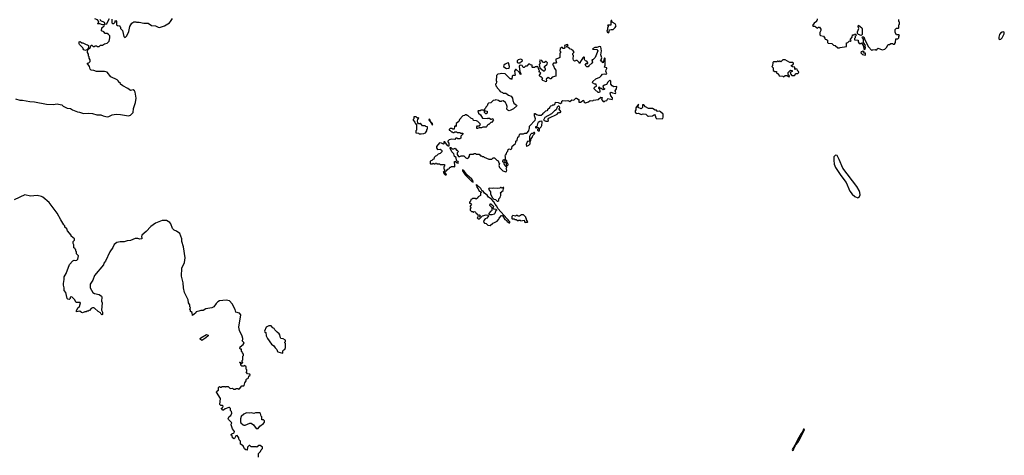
# Model space of a CAD drawing. Extents: x 2494159 to 2685562, y 773219 to 915170.
# Tile 47 of 201: x 2532401 to 2547440, y 880419 to 887071. Entities that reach past the tile are written whole.
import ezdxf

# ---------------------------------------------------------------- set-up
doc = ezdxf.new("R2010")
doc.units = 0

msp = doc.modelspace()

# ---------------------------------------------------------------- linework, layer by layer
at = {"layer": '0CON10XD'}
for points in [[(2532335, 885863), (2532402, 885842), (2532445, 885844), (2532555, 885822), (2532625, 885819), (2532810, 885780), (2532914, 885774), (2532975, 885786), (2532995, 885783), (2533045, 885770), (2533065, 885753), (2533125, 885722), (2533175, 885716), (2533206, 885696), (2533282, 885662), (2533315, 885660), (2533375, 885641), (2533456, 885644), (2533515, 885637), (2533578, 885618), (2533643, 885617), (2533675, 885601), (2533735, 885588), (2533765, 885591), (2533815, 885616), (2533875, 885631), (2533942, 885622), (2534065, 885604), (2534092, 885615), (2534134, 885656), (2534139, 885715), (2534169, 885805), (2534178, 885872), (2534164, 885965), (2534155, 885987), (2534135, 886001), (2534095, 885988), (2534055, 886018), (2533975, 886060), (2533940, 886085), (2533940, 886095), (2533912, 886122), (2533910, 886135), (2533890, 886155), (2533795, 886200), (2533735, 886268), (2533695, 886278), (2533575, 886278), (2533535, 886297), (2533495, 886300), (2533480, 886315), (2533468, 886355), (2533430, 886405), (2533455, 886410), (2533478, 886435), (2533477, 886457), (2533460, 886485), (2533460, 886505), (2533450, 886515), (2533450, 886545), (2533438, 886568), (2533440, 886620), (2533405, 886602), (2533383, 886613), (2533370, 886625), (2533365, 886640), (2533315, 886690), (2533310, 886705), (2533310, 886735), (2533325, 886740), (2533348, 886718), (2533367, 886717), (2533415, 886692), (2533438, 886688), (2533450, 886675), (2533450, 886645), (2533440, 886625), (2533445, 886620), (2533478, 886642), (2533495, 886680), (2533505, 886680), (2533525, 886660), (2533545, 886660), (2533555, 886670), (2533575, 886670), (2533585, 886660), (2533615, 886660), (2533635, 886680), (2533667, 886683), (2533698, 886702), (2533737, 886713), (2533770, 886745), (2533778, 886792), (2533778, 886825), (2533760, 886845), (2533735, 886860), (2533705, 886860), (2533688, 886888), (2533653, 886903), (2533658, 886945), (2533692, 886975), (2533698, 886998), (2533665, 886991), (2533625, 887008), (2533595, 887010), (2533590, 887015), (2533608, 887032), (2533607, 887047), (2533590, 887070), (2533550, 887085)], [(2533625, 887078), (2533637, 887057), (2533690, 887035), (2533702, 887002), (2533733, 887007), (2533748, 887045), (2533775, 887090)], [(2533808, 887078), (2533810, 887025), (2533823, 887013), (2533837, 887013), (2533848, 887022), (2533860, 887035), (2533860, 887055), (2533868, 887058), (2533880, 887045), (2533880, 886995), (2533893, 886983), (2533930, 886975), (2533930, 886965), (2533940, 886955), (2533940, 886935), (2533970, 886905), (2533993, 886813), (2534005, 886800), (2534018, 886802), (2534040, 886825), (2534067, 886893), (2534082, 886965), (2534114, 887016), (2534145, 887040), (2534175, 887040), (2534185, 887032), (2534225, 887033), (2534295, 887016), (2534365, 887020), (2534414, 886984), (2534475, 886976), (2534515, 886956), (2534535, 886954), (2534615, 886976), (2534687, 887023), (2534707, 887043), (2534735, 887092)], [(2541395, 886872), (2541407, 886885), (2541410, 886915), (2541437, 886923), (2541467, 886923), (2541495, 886950), (2541510, 886975), (2541498, 887008), (2541452, 887032), (2541445, 887060), (2541435, 887060), (2541430, 887045), (2541430, 886990), (2541385, 886990), (2541380, 886985), (2541388, 886978), (2541390, 886965), (2541378, 886942), (2541377, 886913), (2541370, 886905), (2541375, 886882), (2541395, 886872)], [(2544580, 887085), (2544580, 887065), (2544570, 887055), (2544570, 887045), (2544535, 887020), (2544512, 886982), (2544525, 886970), (2544545, 886970), (2544555, 886960), (2544568, 886958), (2544585, 886940), (2544602, 886958), (2544618, 886958), (2544640, 886925), (2544640, 886905), (2544620, 886875), (2544622, 886842), (2544635, 886830), (2544678, 886818), (2544698, 886788), (2544702, 886772), (2544725, 886770), (2544738, 886758), (2544740, 886725), (2544752, 886712), (2544805, 886710), (2544832, 886682), (2544858, 886678), (2544895, 886640), (2544925, 886640), (2544935, 886648), (2545028, 886662), (2545032, 886718), (2545048, 886722), (2545075, 886750), (2545088, 886742), (2545100, 886755), (2545092, 886762), (2545090, 886775), (2545118, 886802), (2545122, 886838), (2545145, 886840), (2545152, 886848), (2545165, 886850), (2545180, 886835), (2545160, 886815), (2545160, 886795), (2545150, 886785), (2545152, 886762), (2545208, 886758), (2545210, 886735), (2545225, 886710), (2545245, 886710), (2545258, 886718), (2545290, 886665), (2545292, 886622), (2545315, 886620), (2545320, 886645), (2545310, 886655), (2545318, 886675), (2545290, 886725), (2545290, 886775), (2545273, 886793), (2545270, 886805), (2545275, 886810), (2545295, 886808), (2545305, 886780), (2545361, 886661), (2545415, 886602)], [(2545255, 886830), (2545213, 886843), (2545198, 886858), (2545198, 886885), (2545220, 886935), (2545210, 886965), (2545213, 886987), (2545262, 886945), (2545267, 886935), (2545268, 886845), (2545255, 886830)], [(2545415, 886602), (2545428, 886612), (2545465, 886618), (2545475, 886610), (2545495, 886610), (2545500, 886625), (2545515, 886638), (2545575, 886612), (2545615, 886623), (2545642, 886645), (2545665, 886690), (2545685, 886690), (2545705, 886710), (2545735, 886710), (2545745, 886700), (2545765, 886700), (2545780, 886725), (2545782, 886778), (2545815, 886780), (2545830, 886795), (2545830, 886815), (2545838, 886828), (2545825, 886840), (2545792, 886842), (2545772, 886875), (2545775, 886920), (2545795, 886940), (2545825, 886940), (2545830, 886945), (2545830, 886995), (2545840, 887005), (2545840, 887035), (2545830, 887045), (2545830, 887075)], [(2547368, 886768), (2547385, 886774), (2547406, 886795), (2547436, 886855), (2547440, 886875), (2547435, 886888), (2547405, 886880), (2547382, 886865), (2547367, 886845), (2547354, 886806), (2547358, 886778), (2547368, 886768)], [(2538915, 884700), (2538920, 884705), (2538900, 884735), (2538902, 884758), (2538918, 884762), (2538942, 884788), (2538958, 884792), (2538968, 884802), (2538972, 884818), (2538985, 884820), (2538995, 884830), (2539035, 884830), (2539048, 884822), (2539050, 884865), (2539040, 884875), (2539042, 884908), (2539058, 884908), (2539083, 884883), (2539100, 884880), (2539102, 884888), (2539098, 884905), (2539081, 884911), (2539072, 884922), (2539067, 884965), (2539041, 884981), (2539031, 885021), (2539002, 885052), (2538978, 885108), (2538970, 885115), (2538975, 885120), (2538985, 885120), (2539008, 885098), (2539032, 885098), (2539055, 885108), (2539075, 885080), (2539085, 885080), (2539095, 885070), (2539098, 885055), (2539083, 885037), (2539082, 885015), (2539104, 884984), (2539125, 884982), (2539145, 884992), (2539185, 884990), (2539215, 884960), (2539235, 884950), (2539255, 884960), (2539270, 884985), (2539270, 885005), (2539282, 885018), (2539335, 885020), (2539345, 885030), (2539365, 885030), (2539375, 885020), (2539417, 885017), (2539442, 884992), (2539455, 884990), (2539465, 884980), (2539485, 884980), (2539495, 884970), (2539565, 884940), (2539615, 884940), (2539635, 884960), (2539655, 884960), (2539690, 884925), (2539710, 884915), (2539720, 884885), (2539730, 884875), (2539722, 884845), (2539730, 884815), (2539780, 884765), (2539825, 884750), (2539838, 884752), (2539840, 884775), (2539832, 884795), (2539840, 884815), (2539810, 884845), (2539808, 884858), (2539800, 884865), (2539800, 884885), (2539782, 884902), (2539780, 884915), (2539788, 884922), (2539792, 884938), (2539798, 884938), (2539810, 884925), (2539812, 884902), (2539830, 884885), (2539832, 884842), (2539845, 884840), (2539860, 884855), (2539858, 884878), (2539842, 884882), (2539840, 884915), (2539820, 884935), (2539820, 884975), (2539810, 884985), (2539818, 884992), (2539820, 885005), (2539838, 885022), (2539842, 885048), (2539858, 885062), (2539862, 885088), (2539875, 885100), (2539905, 885090), (2539920, 885105), (2539922, 885138), (2539970, 885175), (2539972, 885188), (2539980, 885195), (2539980, 885215), (2539998, 885232), (2540010, 885275), (2540030, 885295), (2540033, 885317), (2540045, 885330), (2540095, 885330), (2540115, 885340), (2540145, 885340), (2540178, 885372), (2540183, 885407), (2540190, 885415), (2540190, 885445), (2540272, 885538), (2540278, 885555), (2540264, 885604), (2540262, 885638), (2540275, 885640), (2540293, 885623), (2540325, 885612), (2540368, 885612), (2540390, 885635), (2540395, 885650), (2540405, 885650), (2540435, 885680), (2540457, 885683), (2540468, 885692), (2540470, 885705), (2540498, 885732), (2540502, 885748), (2540512, 885758), (2540535, 885760), (2540545, 885770), (2540565, 885770), (2540580, 885785), (2540585, 885810), (2540627, 885807), (2540655, 885790), (2540680, 885805), (2540680, 885825), (2540695, 885838), (2540735, 885830), (2540775, 885838), (2540805, 885820), (2540835, 885847), (2540865, 885840), (2540895, 885872), (2540905, 885872), (2540948, 885848), (2540940, 885835), (2540943, 885813), (2540966, 885814), (2540990, 885825), (2541002, 885838), (2541015, 885840), (2541020, 885815), (2541045, 885800), (2541090, 885815), (2541113, 885837), (2541155, 885832), (2541165, 885840), (2541235, 885852), (2541275, 885890), (2541300, 885885), (2541298, 885872), (2541290, 885865), (2541292, 885845), (2541315, 885820), (2541335, 885820), (2541345, 885830), (2541370, 885835), (2541385, 885870), (2541448, 885852), (2541457, 885863), (2541457, 885877), (2541428, 885908), (2541422, 885955), (2541435, 885967), (2541455, 885952), (2541500, 885945), (2541508, 885955), (2541498, 885985), (2541518, 886015), (2541520, 886050), (2541477, 886047), (2541450, 886060), (2541432, 886085), (2541428, 886135), (2541415, 886148), (2541382, 886115), (2541365, 886080), (2541335, 886072), (2541308, 886055), (2541317, 886027), (2541340, 886015), (2541330, 886005), (2541315, 886002), (2541285, 886018), (2541272, 886022), (2541255, 886040), (2541242, 886038), (2541240, 886025), (2541258, 886008), (2541260, 885975), (2541255, 885960), (2541235, 885958), (2541184, 886004), (2541177, 886017), (2541181, 886039), (2541212, 886058), (2541208, 886088), (2541185, 886088), (2541150, 886105), (2541154, 886126), (2541203, 886167), (2541264, 886196), (2541285, 886213), (2541302, 886238), (2541335, 886247), (2541355, 886238), (2541367, 886245), (2541354, 886285), (2541357, 886305), (2541370, 886325), (2541368, 886335), (2541332, 886345), (2541343, 886375), (2541345, 886480), (2541335, 886487), (2541330, 886480), (2541315, 886410), (2541285, 886450), (2541275, 886440), (2541272, 886445), (2541285, 886460), (2541291, 886491), (2541275, 886536), (2541290, 886595), (2541275, 886658), (2541255, 886663), (2541215, 886648), (2541185, 886648), (2541150, 886625), (2541155, 886620), (2541215, 886618), (2541232, 886595), (2541192, 886495), (2541155, 886460), (2541142, 886458), (2541148, 886425), (2541138, 886405), (2541092, 886368), (2541085, 886350), (2541065, 886350), (2541040, 886375), (2541055, 886400), (2541078, 886402), (2541078, 886415), (2541065, 886440), (2541045, 886442), (2541033, 886453), (2541028, 886465), (2541030, 886495), (2541025, 886500), (2541015, 886500), (2541001, 886489), (2540989, 886461), (2540967, 886433), (2540955, 886400), (2540948, 886418), (2540915, 886450), (2540895, 886450), (2540888, 886442), (2540875, 886440), (2540860, 886455), (2540853, 886475), (2540860, 886525), (2540850, 886535), (2540850, 886555), (2540868, 886575), (2540855, 886598), (2540828, 886618), (2540805, 886628), (2540787, 886647), (2540752, 886652), (2540780, 886685), (2540765, 886690), (2540720, 886675), (2540730, 886645), (2540715, 886630), (2540702, 886632), (2540685, 886650), (2540655, 886630), (2540650, 886595), (2540660, 886585), (2540660, 886565), (2540652, 886558), (2540650, 886495), (2540637, 886483), (2540592, 886468), (2540588, 886448), (2540600, 886415), (2540592, 886408), (2540555, 886408), (2540540, 886385), (2540557, 886367), (2540568, 886328), (2540589, 886299), (2540590, 886210), (2540535, 886192), (2540515, 886170), (2540505, 886170), (2540475, 886190), (2540442, 886165), (2540450, 886145), (2540445, 886120), (2540392, 886142), (2540380, 886155), (2540382, 886168), (2540390, 886175), (2540368, 886198), (2540355, 886200), (2540342, 886212), (2540340, 886225), (2540360, 886255), (2540348, 886268), (2540330, 886275), (2540338, 886282), (2540340, 886295), (2540330, 886305), (2540330, 886325), (2540322, 886332), (2540320, 886345), (2540305, 886360), (2540298, 886352), (2540275, 886350), (2540265, 886340), (2540235, 886340), (2540230, 886345), (2540228, 886378), (2540205, 886380), (2540195, 886390), (2540175, 886390), (2540148, 886362), (2540125, 886360), (2540105, 886340), (2540092, 886342), (2540075, 886370), (2540055, 886378), (2540035, 886370), (2540028, 886355), (2540042, 886282), (2540058, 886252), (2540058, 886232), (2540045, 886240), (2540030, 886270), (2539985, 886310), (2539975, 886310), (2539958, 886285), (2539968, 886225), (2539965, 886220), (2539935, 886220), (2539922, 886208), (2539920, 886165), (2539915, 886160), (2539908, 886168), (2539895, 886170), (2539815, 886247), (2539765, 886252), (2539740, 886245), (2539703, 886237), (2539683, 886217), (2539680, 886135), (2539690, 886125), (2539682, 886118), (2539680, 886095), (2539670, 886085), (2539672, 886062), (2539688, 886048), (2539692, 886032), (2539720, 886005), (2539723, 885993), (2539740, 885975), (2539778, 885958), (2539785, 885950), (2539825, 885948), (2539865, 885918), (2539910, 885905), (2539930, 885875), (2539932, 885838), (2539950, 885795), (2539988, 885768), (2539992, 885755), (2539941, 885709), (2539902, 885688), (2539875, 885682), (2539855, 885690), (2539843, 885703), (2539849, 885745), (2539838, 885775), (2539819, 885805), (2539785, 885833), (2539762, 885828), (2539755, 885820), (2539735, 885820), (2539715, 885838), (2539675, 885850), (2539665, 885840), (2539632, 885838), (2539595, 885800), (2539562, 885798), (2539552, 885788), (2539540, 885755), (2539520, 885735), (2539518, 885722), (2539500, 885705), (2539502, 885692), (2539512, 885682), (2539540, 885675), (2539540, 885645), (2539528, 885632), (2539522, 885632), (2539502, 885652), (2539500, 885675), (2539485, 885690), (2539445, 885690), (2539435, 885680), (2539405, 885680), (2539400, 885675), (2539410, 885645), (2539438, 885618), (2539470, 885565), (2539545, 885560), (2539553, 885567), (2539575, 885568), (2539595, 885550), (2539605, 885550), (2539615, 885560), (2539628, 885558), (2539632, 885542), (2539640, 885535), (2539605, 885500), (2539595, 885500), (2539568, 885472), (2539555, 885470), (2539542, 885458), (2539538, 885442), (2539525, 885430), (2539475, 885430), (2539455, 885422), (2539418, 885422), (2539395, 885410), (2539382, 885412), (2539384, 885436), (2539395, 885448), (2539425, 885450), (2539437, 885473), (2539435, 885480), (2539400, 885515), (2539377, 885527), (2539335, 885530), (2539325, 885550), (2539290, 885565), (2539245, 885610), (2539235, 885610), (2539225, 885620), (2539205, 885620), (2539195, 885610), (2539170, 885605), (2539120, 885545)], [(2545315, 886532), (2545320, 886535), (2545318, 886558), (2545302, 886562), (2545290, 886575), (2545298, 886588), (2545275, 886590), (2545268, 886582), (2545252, 886578), (2545250, 886565), (2545275, 886540), (2545315, 886532)], [(2539837, 886327), (2539875, 886330), (2539882, 886355), (2539865, 886410), (2539845, 886408), (2539815, 886392), (2539798, 886375), (2539790, 886355), (2539809, 886339), (2539837, 886327)], [(2540045, 886410), (2540050, 886425), (2540080, 886445), (2540075, 886460), (2540055, 886468), (2540015, 886458), (2539998, 886445), (2540002, 886425), (2540015, 886412), (2540045, 886410)], [(2540402, 886292), (2540415, 886292), (2540427, 886303), (2540430, 886315), (2540430, 886325), (2540418, 886338), (2540418, 886355), (2540456, 886394), (2540462, 886415), (2540445, 886432), (2540435, 886432), (2540415, 886418), (2540405, 886420), (2540392, 886425), (2540375, 886450), (2540348, 886452), (2540340, 886445), (2540352, 886405), (2540338, 886385), (2540348, 886338), (2540402, 886292)], [(2544155, 886200), (2544160, 886215), (2544140, 886235), (2544140, 886265), (2544175, 886300), (2544200, 886295), (2544198, 886282), (2544170, 886265), (2544172, 886242), (2544195, 886220), (2544235, 886220), (2544262, 886248), (2544285, 886250), (2544300, 886265), (2544298, 886278), (2544280, 886295), (2544278, 886318), (2544255, 886320), (2544245, 886310), (2544240, 886315), (2544238, 886348), (2544205, 886350), (2544192, 886362), (2544192, 886378), (2544208, 886382), (2544220, 886395), (2544218, 886408), (2544208, 886418), (2544165, 886420), (2544095, 886460), (2544055, 886460), (2544025, 886430), (2544015, 886440), (2544005, 886440), (2543995, 886430), (2543988, 886438), (2543975, 886440), (2543965, 886430), (2543915, 886430), (2543902, 886418), (2543900, 886365), (2543890, 886355), (2543910, 886335), (2543910, 886295), (2543935, 886280), (2543958, 886278), (2543962, 886262), (2543972, 886252), (2543988, 886248), (2544002, 886212), (2544055, 886210), (2544065, 886200), (2544095, 886220), (2544125, 886220), (2544142, 886202), (2544155, 886200)], [(2540475, 885522), (2540480, 885535), (2540470, 885545), (2540485, 885568), (2540612, 885628), (2540630, 885655), (2540655, 885653), (2540665, 885660), (2540665, 885670), (2540642, 885705), (2540642, 885715), (2540652, 885725), (2540646, 885746), (2540635, 885752), (2540625, 885750), (2540613, 885737), (2540596, 885694), (2540571, 885679), (2540524, 885636), (2540421, 885579), (2540400, 885535), (2540435, 885523), (2540475, 885522)], [(2542135, 885558), (2542225, 885560), (2542232, 885585), (2542227, 885627), (2542190, 885665), (2542175, 885672), (2542145, 885670), (2542128, 885688), (2542105, 885690), (2542065, 885717), (2542005, 885717), (2541961, 885741), (2541935, 885770), (2541915, 885770), (2541912, 885728), (2541895, 885712), (2541850, 885730), (2541855, 885780), (2541810, 885725), (2541812, 885695), (2541803, 885677), (2541803, 885657), (2541818, 885638), (2541855, 885642), (2541895, 885623), (2541925, 885632), (2541965, 885630), (2541995, 885600), (2542005, 885598), (2542065, 885602), (2542095, 885622), (2542107, 885607), (2542118, 885575), (2542135, 885558)], [(2538535, 885328), (2538575, 885333), (2538598, 885345), (2538620, 885375), (2538620, 885395), (2538630, 885405), (2538630, 885435), (2538605, 885440), (2538595, 885450), (2538555, 885450), (2538525, 885490), (2538515, 885480), (2538492, 885482), (2538480, 885495), (2538478, 885525), (2538480, 885545), (2538498, 885568), (2538485, 885580), (2538475, 885570), (2538455, 885590), (2538422, 885588), (2538420, 885555), (2538412, 885548), (2538410, 885535), (2538438, 885508), (2538442, 885492), (2538460, 885465), (2538460, 885385), (2538450, 885375), (2538452, 885342), (2538495, 885340), (2538505, 885330), (2538535, 885328)], [(2538705, 885460), (2538705, 885488), (2538678, 885518), (2538668, 885545), (2538655, 885552), (2538648, 885535), (2538670, 885515), (2538705, 885460)], [(2539120, 885545), (2539110, 885515), (2539070, 885485), (2539068, 885442), (2539055, 885450), (2539042, 885438), (2539038, 885402), (2539015, 885400), (2539005, 885410), (2538975, 885410), (2538960, 885395), (2538960, 885385), (2538978, 885378), (2538995, 885360), (2539005, 885360), (2539015, 885350), (2539035, 885350), (2539045, 885360), (2539075, 885360), (2539085, 885350), (2539125, 885350), (2539135, 885340), (2539168, 885338), (2539168, 885322), (2539140, 885295), (2539138, 885262), (2539125, 885250), (2539095, 885250), (2539085, 885260), (2539065, 885260), (2539045, 885240), (2538995, 885248), (2538962, 885235), (2538940, 885215), (2538940, 885205), (2538958, 885185), (2538955, 885140), (2538945, 885140), (2538935, 885150), (2538895, 885208), (2538882, 885208), (2538880, 885175), (2538875, 885170), (2538846, 885186), (2538815, 885190), (2538770, 885135), (2538768, 885115), (2538785, 885090), (2538825, 885092), (2538840, 885085), (2538850, 885075), (2538848, 885052), (2538825, 885030), (2538795, 885020), (2538765, 884990), (2538752, 884988), (2538732, 884968), (2538728, 884942), (2538712, 884938), (2538698, 884922), (2538682, 884918), (2538670, 884905), (2538670, 884875), (2538675, 884870), (2538705, 884870), (2538715, 884880), (2538725, 884870), (2538745, 884870), (2538752, 884878), (2538765, 884880), (2538775, 884870), (2538815, 884870), (2538825, 884860), (2538888, 884858), (2538890, 884835), (2538880, 884825), (2538880, 884795), (2538890, 884785), (2538890, 884765), (2538870, 884745), (2538878, 884738), (2538882, 884722), (2538902, 884702), (2538915, 884700)], [(2540335, 885372), (2540340, 885375), (2540342, 885408), (2540368, 885435), (2540378, 885455), (2540382, 885505), (2540375, 885520), (2540344, 885516), (2540320, 885500), (2540308, 885482), (2540298, 885442), (2540282, 885435), (2540280, 885425), (2540285, 885420), (2540295, 885420), (2540305, 885430), (2540320, 885425), (2540320, 885405), (2540310, 885395), (2540310, 885385), (2540323, 885373), (2540335, 885372)], [(2540145, 885140), (2540176, 885154), (2540198, 885175), (2540200, 885215), (2540207, 885223), (2540210, 885245), (2540228, 885272), (2540240, 885305), (2540267, 885333), (2540265, 885350), (2540255, 885350), (2540238, 885332), (2540218, 885332), (2540205, 885320), (2540190, 885285), (2540190, 885215), (2540175, 885210), (2540165, 885218), (2540153, 885207), (2540138, 885165), (2540140, 885140), (2540145, 885140)], [(2545205, 884353), (2545225, 884362), (2545240, 884395), (2545235, 884431), (2545222, 884465), (2545186, 884525), (2544972, 884802), (2544917, 884937), (2544886, 884996), (2544866, 885004), (2544855, 884999), (2544838, 884975), (2544835, 884925), (2544843, 884865), (2544862, 884815), (2544943, 884693), (2545026, 884586), (2545082, 884455), (2545115, 884405), (2545155, 884371), (2545205, 884353)], [(2539325, 884592), (2539320, 884615), (2539305, 884638), (2539233, 884703), (2539185, 884768), (2539165, 884780), (2539164, 884764), (2539205, 884702), (2539305, 884598), (2539325, 884592)], [(2539585, 883930), (2539630, 883965), (2539655, 883972), (2539693, 883997), (2539720, 884025), (2539725, 884040), (2539758, 884082), (2539775, 884082), (2539812, 884022), (2539840, 884005), (2539844, 883994), (2539875, 883968), (2539885, 883970), (2539886, 883986), (2539711, 884181), (2539685, 884228), (2539662, 884252), (2539641, 884291), (2539609, 884329), (2539562, 884362), (2539542, 884392), (2539502, 884422), (2539480, 884455), (2539462, 884462), (2539445, 884492), (2539383, 884547), (2539370, 884545), (2539378, 884538), (2539383, 884513), (2539405, 884490), (2539420, 884455), (2539450, 884445), (2539448, 884432), (2539440, 884425), (2539440, 884385), (2539402, 884368), (2539398, 884352), (2539375, 884330), (2539365, 884340), (2539315, 884340), (2539308, 884332), (2539292, 884328), (2539288, 884302), (2539270, 884285), (2539272, 884272), (2539288, 884268), (2539300, 884255), (2539280, 884225), (2539282, 884212), (2539290, 884205), (2539290, 884195), (2539280, 884185), (2539280, 884165), (2539302, 884142), (2539315, 884140), (2539325, 884130), (2539335, 884130), (2539345, 884140), (2539358, 884138), (2539368, 884128), (2539372, 884112), (2539388, 884108), (2539392, 884092), (2539405, 884090), (2539415, 884080), (2539425, 884090), (2539438, 884078), (2539425, 884060), (2539392, 884058), (2539390, 884045), (2539405, 884030), (2539425, 884030), (2539472, 884078), (2539528, 884092), (2539558, 884088), (2539560, 884075), (2539552, 884062), (2539535, 884038), (2539511, 884029), (2539488, 884005), (2539483, 883983), (2539502, 883962), (2539525, 883960), (2539553, 883933), (2539585, 883930)], [(2539705, 884300), (2539718, 884312), (2539720, 884335), (2539740, 884355), (2539743, 884377), (2539750, 884385), (2539750, 884415), (2539740, 884425), (2539788, 884462), (2539790, 884495), (2539798, 884508), (2539785, 884510), (2539778, 884502), (2539765, 884500), (2539755, 884510), (2539745, 884510), (2539735, 884500), (2539695, 884492), (2539645, 884497), (2539625, 884491), (2539572, 884498), (2539563, 884483), (2539590, 884445), (2539593, 884413), (2539620, 884355), (2539643, 884333), (2539667, 884327), (2539695, 884300), (2539705, 884300)], [(2535797, 882237), (2535758, 882325), (2535748, 882375), (2535778, 882565), (2535758, 882588), (2535704, 882604), (2535690, 882645), (2535645, 882732), (2535605, 882776), (2535555, 882787), (2535455, 882778), (2535427, 882763), (2535401, 882739), (2535365, 882688), (2535335, 882672), (2535245, 882658), (2535205, 882632), (2535168, 882632), (2535135, 882618), (2535095, 882610), (2535090, 882595), (2535042, 882552), (2535038, 882598), (2535010, 882615), (2535010, 882635), (2535002, 882645), (2535010, 882675), (2535000, 882685), (2535000, 882715), (2534978, 882745), (2534972, 882795), (2534920, 882905), (2534904, 882974), (2534900, 883055), (2534873, 883155), (2534880, 883275), (2534918, 883365), (2534931, 883435), (2534904, 883604), (2534880, 883685), (2534876, 883725), (2534846, 883805), (2534795, 883843), (2534762, 883855), (2534735, 883882), (2534710, 883955), (2534696, 883976), (2534645, 884003), (2534575, 884004), (2534474, 883966), (2534402, 883915), (2534335, 883838), (2534265, 883780), (2534262, 883755), (2534270, 883735), (2534260, 883725), (2534235, 883720), (2534205, 883728), (2534165, 883728), (2534095, 883700), (2534044, 883696), (2533995, 883678), (2533935, 883678), (2533885, 883670), (2533844, 883636), (2533826, 883594), (2533780, 883525), (2533712, 883385), (2533688, 883355), (2533681, 883329), (2533546, 883164), (2533516, 883094), (2533477, 883035), (2533478, 882975), (2533520, 882905), (2533545, 882888), (2533617, 882877), (2533649, 882849), (2533658, 882835), (2533652, 882775), (2533662, 882745), (2533652, 882635), (2533668, 882605), (2533668, 882585), (2533665, 882570), (2533656, 882564), (2533645, 882572), (2533636, 882596), (2533600, 882615), (2533546, 882666), (2533535, 882670), (2533515, 882670), (2533495, 882660), (2533465, 882630), (2533455, 882630), (2533445, 882620), (2533425, 882620), (2533415, 882610), (2533395, 882610), (2533363, 882597), (2533345, 882600), (2533322, 882622), (2533271, 882611), (2533270, 882625), (2533291, 882669), (2533316, 882694), (2533332, 882745), (2533323, 882753), (2533262, 882752), (2533236, 882796), (2533197, 882837), (2533174, 882836), (2533170, 882815), (2533155, 882800), (2533135, 882802), (2533128, 882815), (2533108, 882905), (2533080, 882935), (2533080, 882975), (2533068, 883015), (2533068, 883045), (2533080, 883105), (2533078, 883142), (2533110, 883195), (2533160, 883335), (2533215, 883390), (2533235, 883398), (2533255, 883392), (2533275, 883400), (2533290, 883415), (2533300, 883465), (2533270, 883495), (2533270, 883525), (2533260, 883535), (2533260, 883555), (2533250, 883565), (2533250, 883575), (2533230, 883585), (2533230, 883635), (2533220, 883655), (2533220, 883685), (2533240, 883705), (2533240, 883725), (2533190, 883765), (2533185, 883780), (2533130, 883845), (2533120, 883875), (2533093, 883903), (2533090, 883925), (2533075, 883940), (2533032, 884015), (2532974, 884115), (2532849, 884279), (2532755, 884361), (2532735, 884371), (2532666, 884384), (2532565, 884378), (2532482, 884398), (2532315, 884322)], [(2539582, 884092), (2539570, 884105), (2539572, 884118), (2539590, 884135), (2539592, 884148), (2539605, 884150), (2539620, 884165), (2539618, 884198), (2539580, 884235), (2539585, 884260), (2539595, 884260), (2539635, 884230), (2539638, 884215), (2539630, 884195), (2539642, 884182), (2539675, 884180), (2539688, 884165), (2539672, 884158), (2539656, 884114), (2539646, 884104), (2539615, 884093), (2539582, 884092)], [(2540115, 883970), (2540125, 883980), (2540155, 883980), (2540160, 883985), (2540140, 884015), (2540140, 884035), (2540132, 884042), (2540130, 884055), (2540095, 884090), (2540065, 884090), (2540035, 884070), (2540015, 884070), (2540005, 884080), (2539985, 884080), (2539975, 884070), (2539935, 884080), (2539920, 884065), (2539920, 884035), (2539925, 884030), (2539955, 884030), (2539962, 884022), (2539985, 884020), (2540015, 884000), (2540025, 884010), (2540045, 884010), (2540055, 884000), (2540105, 884010), (2540115, 883970)], [(2536415, 881980), (2536420, 881985), (2536420, 882015), (2536435, 882030), (2536450, 882035), (2536460, 882065), (2536460, 882125), (2536450, 882135), (2536450, 882145), (2536460, 882155), (2536460, 882175), (2536427, 882197), (2536392, 882202), (2536383, 882213), (2536375, 882260), (2536366, 882275), (2536335, 882297), (2536297, 882335), (2536286, 882356), (2536267, 882367), (2536242, 882395), (2536205, 882398), (2536165, 882378), (2536138, 882315), (2536145, 882300), (2536160, 882295), (2536164, 882245), (2536185, 882202), (2536246, 882116), (2536285, 882090), (2536301, 882061), (2536328, 882035), (2536337, 882005), (2536345, 881997), (2536415, 881980)], [(2535185, 882170), (2535160, 882195), (2535160, 882205), (2535170, 882215), (2535255, 882262), (2535280, 882255), (2535280, 882245), (2535245, 882212), (2535185, 882170)], [(2536047, 880393), (2536050, 880445), (2536080, 880475), (2536090, 880505), (2536110, 880525), (2536110, 880545), (2536075, 880570), (2536055, 880570), (2536025, 880542), (2536015, 880550), (2535935, 880550), (2535915, 880570), (2535905, 880570), (2535880, 880545), (2535875, 880500), (2535855, 880503), (2535836, 880516), (2535815, 880562), (2535775, 880590), (2535772, 880635), (2535752, 880655), (2535747, 880673), (2535747, 880685), (2535725, 880722), (2535705, 880718), (2535683, 880677), (2535675, 880673), (2535654, 880684), (2535645, 880720), (2535630, 880725), (2535630, 880735), (2535640, 880745), (2535676, 880764), (2535681, 880785), (2535654, 880824), (2535633, 880885), (2535631, 880895), (2535640, 880915), (2535588, 880965), (2535584, 880975), (2535600, 881010), (2535628, 881025), (2535642, 881065), (2535635, 881090), (2535620, 881105), (2535620, 881135), (2535607, 881147), (2535597, 881147), (2535541, 881129), (2535515, 881110), (2535505, 881110), (2535482, 881132), (2535485, 881140), (2535505, 881150), (2535508, 881168), (2535495, 881180), (2535475, 881180), (2535460, 881195), (2535467, 881285), (2535407, 881385), (2535411, 881399), (2535438, 881412), (2535440, 881455), (2535455, 881470), (2535465, 881460), (2535485, 881460), (2535495, 881470), (2535535, 881470), (2535545, 881460), (2535555, 881470), (2535585, 881470), (2535615, 881440), (2535652, 881442), (2535665, 881430), (2535695, 881430), (2535705, 881440), (2535735, 881440), (2535745, 881430), (2535758, 881432), (2535795, 881480), (2535825, 881480), (2535830, 881485), (2535840, 881525), (2535860, 881555), (2535860, 881575), (2535872, 881588), (2535885, 881590), (2535898, 881602), (2535902, 881628), (2535920, 881645), (2535915, 881660), (2535882, 881662), (2535862, 881692), (2535870, 881705), (2535870, 881725), (2535860, 881735), (2535858, 881768), (2535835, 881790), (2535825, 881780), (2535792, 881782), (2535780, 881795), (2535780, 881820), (2535760, 881835), (2535765, 881840), (2535778, 881838), (2535780, 881820), (2535795, 881820), (2535810, 881835), (2535800, 881845), (2535800, 881865), (2535810, 881875), (2535810, 881935), (2535820, 881945), (2535820, 881965), (2535802, 881982), (2535798, 881998), (2535790, 882005), (2535788, 882038), (2535772, 882042), (2535760, 882055), (2535768, 882062), (2535770, 882075), (2535815, 882110), (2535828, 882135), (2535800, 882165), (2535810, 882185), (2535810, 882205), (2535797, 882237)], [(2536045, 880830), (2536067, 880863), (2536126, 880904), (2536140, 880925), (2536140, 880945), (2536125, 880960), (2536102, 880962), (2536100, 881005), (2536088, 881018), (2536080, 881055), (2536065, 881070), (2536005, 881068), (2535975, 881058), (2535935, 881068), (2535905, 881062), (2535865, 881068), (2535824, 881046), (2535785, 881010), (2535772, 880975), (2535772, 880932), (2535778, 880915), (2535814, 880884), (2535825, 880878), (2535845, 880878), (2535915, 880910), (2535938, 880908), (2535974, 880884), (2536015, 880830), (2536045, 880830)], [(2544255, 880580), (2544285, 880613), (2544315, 880668), (2544388, 880815), (2544385, 880820), (2544375, 880818), (2544362, 880788), (2544325, 880738), (2544322, 880725), (2544285, 880668), (2544252, 880595), (2544250, 880580), (2544255, 880580)], [(2544205, 880490), (2544220, 880505), (2544228, 880532), (2544245, 880552), (2544250, 880580), (2544235, 880568), (2544222, 880538), (2544205, 880518), (2544200, 880505), (2544205, 880490)]]:
    msp.add_lwpolyline(points, dxfattribs=at)

doc.saveas('drawing.dxf')
